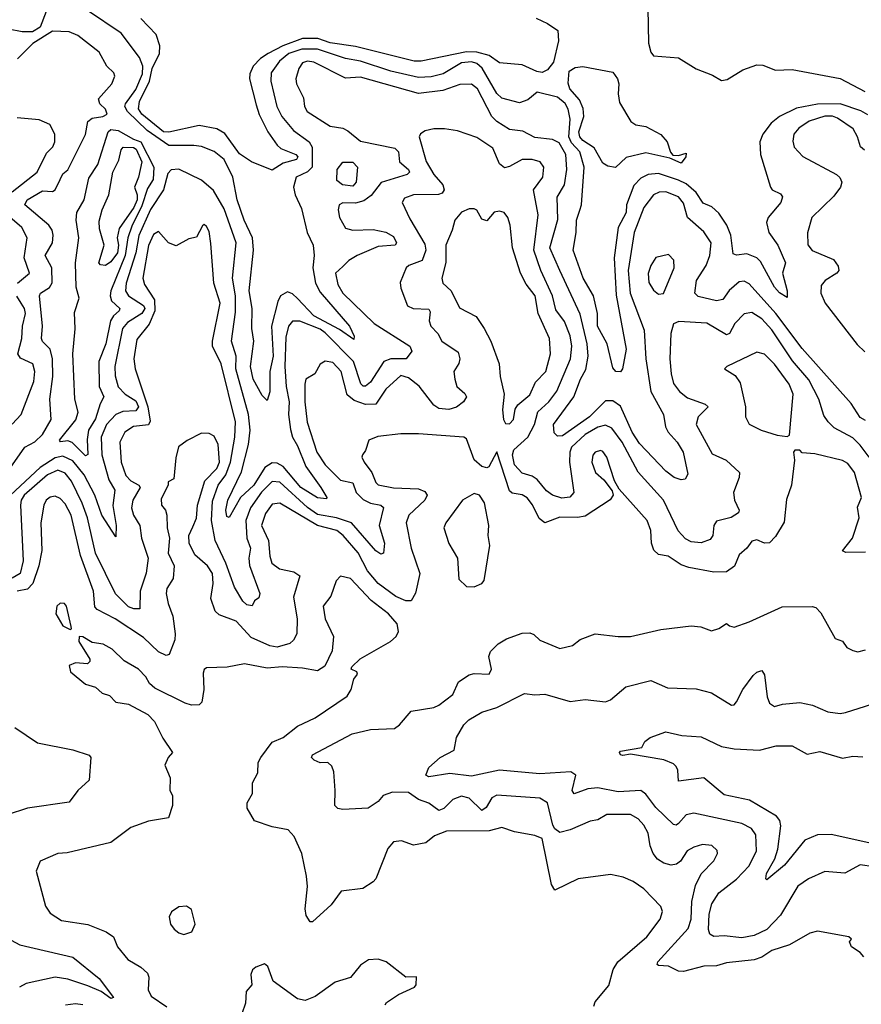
# Model space of a CAD drawing. Extents: x 1552294 to 1694791, y 811929 to 917222.
# Tile 75 of 256: x 1581075 to 1584409, y 858397 to 862299. Entities that reach past the tile are written whole.
import ezdxf

# ---------------------------------------------------------------- set-up
doc = ezdxf.new("R2010")
doc.units = 0

msp = doc.modelspace()

# ---------------------------------------------------------------- linework, layer by layer
at = {"layer": '0CON10XD'}
for points in [[(1581179.2, 862330.8), (1581155, 862269.5), (1581125, 862250.9), (1581085, 862250.4), (1580975, 862272.4)], [(1582192.5, 862182.5), (1582141, 862165), (1582103.3, 862135), (1582071.3, 862088.7), (1582069.8, 862055), (1582092.7, 861955), (1582112.9, 861915), (1582159.8, 861859.8), (1582222, 861815), (1582233.7, 861793.7), (1582233, 861715), (1582215, 861695.6), (1582169.3, 861675), (1582159.1, 861635), (1582165.3, 861605), (1582191.2, 861551.2), (1582213.3, 861455), (1582236.7, 861405), (1582241.6, 861365), (1582235.6, 861315), (1582246.6, 861255), (1582265, 861219.7), (1582380.9, 861085), (1582400, 861045), (1582398.3, 861031.7), (1582341.3, 861071.3), (1582239.8, 861125), (1582175, 861194.4), (1582155, 861212), (1582135, 861220), (1582108.4, 861205), (1582097.2, 861182.8), (1582072.7, 861085), (1582078.9, 860965), (1582065.9, 860905), (1582066.2, 860823.8), (1582055, 860790), (1582035, 860809.4), (1581999.8, 860875), (1581988.5, 860925), (1582002.4, 861025), (1581994.1, 861075), (1581996.2, 861155), (1581983.4, 861225), (1582000.5, 861385), (1581997.3, 861435), (1581963.5, 861505), (1581936, 861585), (1581919.3, 861675), (1581884.3, 861745), (1581845, 861776.1), (1581795, 861795.8), (1581765, 861800.5), (1581665, 861800), (1581579.9, 861859.9), (1581501.6, 861935), (1581490.8, 861955), (1581493.1, 861965), (1581535, 862021.9), (1581560.6, 862085), (1581562.6, 862115), (1581549.5, 862149.5), (1581476.9, 862245), (1581343.8, 862335)], [(1583562.7, 862345), (1583566.4, 862206.4), (1583575, 862170), (1583585, 862155.8), (1583685, 862147.5), (1583755, 862104), (1583819.1, 862079.1), (1583855, 862057.5), (1583878, 862062), (1583939.7, 862100.3), (1583995, 862120), (1584019.3, 862119.3), (1584068.6, 862098.6), (1584135, 862100.9), (1584325, 862066.2), (1584422.9, 862015)], [(1583121.2, 862305), (1583165, 862283.3), (1583206.5, 862256.5), (1583209.4, 862215), (1583189.5, 862130.5), (1583165, 862100.1), (1583145, 862089.9), (1583123, 862093), (1583065, 862120.2), (1582975, 862128.2), (1582935, 862156.5), (1582885, 862170.2), (1582845, 862171.2), (1582665, 862135.2), (1582637.5, 862135), (1582405, 862193.1), (1582305, 862207.1), (1582255.5, 862225), (1582195, 862224.1), (1582117, 862195), (1582058.8, 862165), (1582028.2, 862145), (1581999.8, 862115), (1581986, 862085), (1581984.4, 862065), (1582011.1, 861961.1), (1582023.2, 861923.2), (1582057.7, 861855), (1582095, 861801.5), (1582108.7, 861788.7), (1582168.2, 861765), (1582176.8, 861755), (1582171.1, 861745), (1582119, 861731), (1582075, 861703.2), (1581993.4, 861735), (1581945, 861767.8), (1581887.7, 861847.7), (1581855, 861867), (1581785, 861879), (1581665, 861853.8), (1581644.4, 861855), (1581558.3, 861925), (1581545.7, 861945.7), (1581549.8, 861975), (1581588.8, 862055), (1581600, 862105), (1581628.5, 862165), (1581629.8, 862195), (1581615, 862240), (1581555, 862303.8)], [(1580997.8, 860465), (1581095.5, 860604.5), (1581135, 860625.8), (1581165.2, 860655), (1581199.1, 860715), (1581194.5, 860795), (1581206.3, 860885), (1581204.1, 860955), (1581195, 860993.9), (1581165, 861023.6), (1581161.4, 861035), (1581164.3, 861085), (1581153.3, 861205), (1581156.4, 861215), (1581192.6, 861237.4), (1581203.4, 861256.6), (1581201.3, 861315), (1581175.8, 861365), (1581204.5, 861415), (1581207.1, 861445), (1581203.3, 861465), (1581190.5, 861485), (1581095.3, 861565.3), (1581104.7, 861585), (1581165, 861620.7), (1581205, 861618.6), (1581215, 861624.1), (1581234.8, 861665.2), (1581245, 861688), (1581265, 861704.3), (1581335.5, 861844.5), (1581345, 861895.4), (1581361.6, 861908.4), (1581404.3, 861915.7), (1581421.1, 861925), (1581414, 861945), (1581392.6, 861965), (1581386.9, 861985), (1581440, 862045), (1581451.5, 862075), (1581447.9, 862087.9), (1581419.6, 862115), (1581390, 862170), (1581305, 862236.2), (1581270.5, 862250.5), (1581205, 862253.5), (1581126.8, 862205), (1581065.7, 862144.3)], [(1584435, 861921.6), (1584407.1, 861937.1), (1584325, 861965.3), (1584235, 861963.6), (1584151.9, 861948.1), (1584084.5, 861915.5), (1584051.6, 861888.4), (1584018.2, 861845), (1584006.5, 861815), (1584009.1, 861765), (1584048.9, 861635), (1584056, 861625), (1584089.1, 861609.1), (1584096.5, 861596.5), (1584089.5, 861575), (1584040, 861515), (1584032.9, 861495), (1584043.1, 861455), (1584078.2, 861405), (1584108.9, 861335), (1584096.9, 861295), (1584115.7, 861224.3), (1584115, 861197.5), (1584085, 861216.2), (1584065, 861239.6), (1584010.1, 861340.1), (1583995.6, 861355.6), (1583955, 861370.6), (1583915, 861366.2), (1583901.5, 861371.5), (1583892.4, 861445), (1583875.7, 861485), (1583845, 861531.8), (1583817.1, 861557.1), (1583781.8, 861571.9), (1583755, 861613.9), (1583715, 861648.1), (1583685, 861663.3), (1583605, 861689.3), (1583564.6, 861685.4), (1583535, 861670.5), (1583508.2, 861641.8), (1583478.1, 861565), (1583477.4, 861535), (1583445.2, 861475), (1583430.1, 861355), (1583437.6, 861207.6), (1583477.1, 860992.9), (1583462.2, 860915), (1583455, 860902.9), (1583436.2, 860905), (1583425, 860920), (1583401.9, 861015), (1583364.2, 861085), (1583364, 861135), (1583347.6, 861205), (1583306.4, 861275), (1583267.5, 861385), (1583279.7, 861455), (1583280.7, 861505), (1583293.6, 861543.6), (1583300.7, 861565), (1583310.9, 861715), (1583293.8, 861775), (1583261.2, 861811.2), (1583250.4, 861835), (1583254.8, 861905), (1583247.8, 861945), (1583235, 861966.8), (1583205, 861991.3), (1583125, 862011.5), (1583088.3, 861981.7), (1583055, 861970), (1582985, 861987.5), (1582965, 862006), (1582906.9, 862106.9), (1582885, 862124.9), (1582865, 862132.2), (1582825, 862127.3), (1582752.2, 862085), (1582705, 862072.8), (1582655, 862070.2), (1582545, 862095.4), (1582424.2, 862134.2), (1582364.9, 862144.9), (1582255, 862182), (1582192.5, 862182.5)], [(1584425, 860710.6), (1584405, 860722.5), (1584368.3, 860778.3), (1584175, 860995.3), (1584069.7, 861135), (1583965, 861252.5), (1583945, 861263.1), (1583925, 861259.6), (1583885, 861225.4), (1583859.8, 861190.2), (1583835.3, 861184.7), (1583762.4, 861202.4), (1583749.6, 861215), (1583755.7, 861265), (1583793.9, 861325), (1583809.3, 861365), (1583813.8, 861415), (1583785, 861458.9), (1583720, 861515), (1583705, 861571.5), (1583685, 861597), (1583635, 861617.2), (1583608, 861615), (1583585, 861604.6), (1583547, 861555), (1583509.1, 861455), (1583485.7, 861305), (1583493.6, 861215), (1583548.4, 861068.4), (1583555.1, 860955.1), (1583574.6, 860825), (1583625.4, 860735), (1583632.8, 860685), (1583643.9, 860665), (1583680, 860625), (1583702.7, 860585), (1583721.7, 860498.3), (1583711.2, 860478.8), (1583695, 860475.8), (1583668, 860485), (1583635, 860510), (1583530.1, 860620.1), (1583501.5, 860665), (1583455, 860767.3), (1583425, 860788.6), (1583395, 860788.9), (1583332.5, 860725), (1583225, 860650.2), (1583205, 860649.2), (1583192, 860662), (1583189.8, 860695), (1583270, 860805), (1583295.8, 860874.2), (1583317.6, 860912.4), (1583327.1, 860965), (1583322.4, 861015), (1583295, 861131.5), (1583215.1, 861305.1), (1583174.3, 861395), (1583206.8, 861506.8), (1583204.2, 861595), (1583232.4, 861645), (1583242.7, 861705), (1583237.8, 861765), (1583211.4, 861811.4), (1583185, 861824), (1583115, 861831.8), (1583067.3, 861857.3), (1583015, 861864.4), (1582965.3, 861895), (1582945.2, 861915), (1582888.3, 862025), (1582865, 862042.8), (1582818.2, 862041.8), (1582751.2, 862018.8), (1582655, 862006.5), (1582425, 862071.7), (1582365, 862066.9), (1582240.4, 862130.4), (1582215, 862134.3), (1582195, 862127.8), (1582180.9, 862105), (1582168.4, 862065), (1582170.8, 862045), (1582198.7, 861988.7), (1582203.3, 861955), (1582213.5, 861935), (1582305, 861876.9), (1582355, 861868.9), (1582375, 861859.1), (1582425, 861817.6), (1582560.4, 861790.4), (1582575.3, 861775), (1582579.6, 861735), (1582615.3, 861705), (1582618.5, 861695), (1582610, 861685), (1582506, 861654), (1582467.6, 861602.4), (1582438.6, 861581.4), (1582405, 861571.7), (1582355, 861573.8), (1582340, 861565), (1582336, 861545), (1582341.8, 861515), (1582365, 861472.9), (1582394.4, 861464.4), (1582475, 861467), (1582525, 861456.6), (1582555, 861440), (1582567.7, 861415), (1582562.5, 861405), (1582495, 861399.7), (1582412.2, 861365), (1582378.6, 861345), (1582355, 861321.2), (1582326.1, 861293.9), (1582335, 861250), (1582355.4, 861215), (1582478.3, 861095), (1582620.4, 861005), (1582628.5, 860985), (1582605.2, 860954.8), (1582545, 860955.4), (1582517.4, 860945), (1582465, 860862.6), (1582445, 860846.9), (1582435, 860847.3), (1582426.4, 860856.4), (1582396.6, 860945), (1582285, 861058.2), (1582265, 861072.2), (1582185, 861104.7), (1582155, 861104.4), (1582139.6, 861085), (1582128.8, 861041.2), (1582125.1, 860924.9), (1582130.6, 860845), (1582142, 860785), (1582139.5, 860735), (1582146.9, 860675), (1582155, 860644.5), (1582175, 860609.7), (1582207.8, 860527.8), (1582267.4, 860445), (1582291.9, 860405), (1582289.8, 860400.2), (1582255, 860404.8), (1582188.9, 860445), (1582118.7, 860528.7), (1582095, 860542.1), (1582075, 860542.7), (1582045.6, 860525), (1582002.3, 860455), (1581950, 860405), (1581905, 860325.7), (1581895, 860330), (1581891.8, 860355), (1581898.8, 860395), (1581953, 860507), (1581981.1, 860615), (1581987.1, 860672.9), (1581980.7, 860735), (1581931.2, 860915), (1581932.3, 860965), (1581913.6, 861025), (1581929.3, 861139.3)], [(1583435, 861713.3), (1583405, 861718), (1583385, 861730), (1583351, 861791), (1583305, 861820), (1583293.6, 861835), (1583290, 861855), (1583309.6, 861915), (1583307.1, 861947.1), (1583291.8, 861981.8), (1583254.7, 862025), (1583247.9, 862047.9), (1583251, 862095), (1583275, 862109.5), (1583305, 862113), (1583425, 862091.4), (1583442.7, 862065), (1583447.7, 862045), (1583445.6, 862005), (1583451.3, 861971.3), (1583496, 861895), (1583515, 861882.2), (1583555, 861875.6), (1583615, 861843.8), (1583640, 861815), (1583653.3, 861773.3), (1583662.5, 861762.5), (1583685, 861761.4), (1583715, 861770), (1583714.2, 861755), (1583695, 861730), (1583649.7, 861749.7), (1583555, 861770.8), (1583477, 861753), (1583435, 861713.3)], [(1581045, 861616.7), (1581143.8, 861695), (1581180.6, 861769.4), (1581205.4, 861794.6), (1581213.1, 861815), (1581213.9, 861845), (1581194.2, 861884.2), (1581152.2, 861902.2), (1581065, 861910.1)], [(1584421.9, 861781.9), (1584405.3, 861795.3), (1584394.3, 861835), (1584376.1, 861866.1), (1584315, 861908.3), (1584295, 861916.1), (1584265, 861916.2), (1584202.7, 861897.3), (1584161.2, 861868.8), (1584141.9, 861845), (1584137, 861817), (1584143.4, 861793.4), (1584177.1, 861757.1), (1584310.8, 861685), (1584323.8, 861673.8), (1584331.5, 861655), (1584326.5, 861635), (1584299.9, 861600.1), (1584213.1, 861515), (1584195.3, 861454.7), (1584196.9, 861406.9), (1584213.8, 861383.8), (1584298.2, 861348.3), (1584317.5, 861322.5), (1584319.5, 861305), (1584312.5, 861295), (1584266.2, 861265), (1584250, 861245), (1584248.8, 861215), (1584266.2, 861175), (1584392.3, 861012.3), (1584423.3, 860983.3)], [(1581335, 860570.5), (1581282.9, 860622.9), (1581265, 860629.5), (1581236.2, 860626.2), (1581232.5, 860632.5), (1581296.5, 860713.5), (1581306.7, 860743.3), (1581292.7, 860795), (1581285.1, 860975), (1581293.8, 861073.8), (1581292, 861138), (1581310, 861195), (1581298.8, 861238.8), (1581295.7, 861335.7), (1581308.8, 861435), (1581297.9, 861505), (1581300.4, 861535), (1581330, 861585), (1581348.7, 861671.3), (1581384.5, 861725.5), (1581425.5, 861854.5), (1581435, 861864.2), (1581465, 861860.2), (1581524.9, 861824.9), (1581554.7, 861814.7), (1581606.4, 861715), (1581603.9, 861666.1), (1581580.4, 861629.6), (1581558.9, 861561.1), (1581518.7, 861481.3), (1581503, 861435), (1581491.9, 861365), (1581435.7, 861225), (1581433.2, 861205), (1581438.8, 861185), (1581470.9, 861155), (1581468.6, 861145), (1581445.6, 861125), (1581434.1, 861105.9), (1581415.5, 861014.6), (1581388.3, 860945), (1581388.8, 860845), (1581408.2, 860805), (1581393.1, 860776.9), (1581375, 860717.4), (1581347.6, 860672.4), (1581342.3, 860635), (1581344.2, 860575.8), (1581335, 860570.5)], [(1584439.7, 860565), (1584405, 860612.5), (1584375, 860641.5), (1584301.9, 860681.9), (1584277.5, 860705), (1584260.9, 860730.9), (1584240.4, 860795), (1584201.2, 860871.2), (1584136.5, 860946.5), (1584055, 861070), (1584015, 861113.8), (1583975, 861138.1), (1583945, 861133.9), (1583908.1, 861095), (1583886.8, 861055), (1583875, 861050.6), (1583797, 861097), (1583686.5, 861103.5), (1583665, 861094), (1583654, 861056), (1583650.7, 860955), (1583655.2, 860895), (1583665, 860857.1), (1583688.5, 860825), (1583720.6, 860800.6), (1583790.8, 860775), (1583801.9, 860765), (1583763.2, 860725), (1583754.7, 860695), (1583818.4, 860578.4), (1583872.9, 860552.9), (1583926.9, 860505), (1583925.5, 860485), (1583902.5, 860425), (1583906.4, 860395), (1583924.4, 860355), (1583922.5, 860345), (1583893.6, 860326.4), (1583835, 860311.8), (1583824.6, 860295), (1583821.3, 860255), (1583810.3, 860239.7), (1583775, 860225.3), (1583735, 860230), (1583712.3, 860242.3), (1583683.6, 860273.6), (1583624.8, 860394.8), (1583525, 860505.9), (1583461.7, 860625), (1583420.3, 860680.3), (1583395, 860692.1), (1583365, 860684), (1583315, 860655.5), (1583260.8, 860605), (1583254, 860585), (1583252.8, 860545), (1583269.6, 860425), (1583253.6, 860406.4), (1583222.3, 860402.3), (1583185, 860415.3), (1583162.2, 860432.2), (1583125, 860477.5), (1583105, 860490.6), (1583065, 860502.1), (1583035, 860534.6), (1583027.3, 860575), (1583032.6, 860595), (1583087.6, 860645), (1583113.9, 860695), (1583127.6, 860745), (1583170.4, 860785), (1583203.1, 860826.9), (1583256.2, 860955), (1583262.2, 861005), (1583255.9, 861045.9), (1583232.6, 861102.6), (1583199.1, 861149.1), (1583186, 861205), (1583139, 861305), (1583111, 861385), (1583128.3, 861525), (1583110.4, 861625), (1583146.8, 861675), (1583150.8, 861715), (1583136, 861735), (1583104.7, 861744.7), (1583065.3, 861745.3), (1583015, 861717.1), (1582995, 861712.1), (1582975, 861727.1), (1582949.5, 861789.5), (1582885, 861832.2), (1582808.5, 861858.5), (1582756.9, 861866.9), (1582715, 861866.6), (1582681.4, 861858.6), (1582663, 861847), (1582657.1, 861835), (1582685, 861736.9), (1582715.7, 861685), (1582750.6, 861645), (1582756.4, 861625), (1582748, 861612), (1582733.8, 861606.2), (1582635, 861604.7), (1582598.5, 861591.5), (1582590, 861575), (1582619.8, 861509.8)], [(1581415, 861324.8), (1581395, 861328), (1581388, 861335), (1581409.2, 861405), (1581390.2, 861470.2), (1581389.7, 861500.3), (1581401.5, 861545), (1581427.4, 861605), (1581443.3, 861695), (1581467.4, 861742.6), (1581476.3, 861783.7), (1581485, 861793.5), (1581525, 861792.7), (1581536.1, 861786.1), (1581558, 861735), (1581545.4, 861675), (1581528.9, 861635), (1581539.5, 861605), (1581539.5, 861585), (1581527.1, 861555), (1581468.8, 861471.2), (1581460.6, 861435), (1581466, 861405), (1581461.8, 861375), (1581435, 861339), (1581415, 861324.8)], [(1582395, 861639.7), (1582353.1, 861645), (1582331.2, 861661.2), (1582332, 861705), (1582355, 861734.1), (1582394.1, 861734.1), (1582413.5, 861715), (1582407.9, 861655), (1582395, 861639.7)], [(1581929.3, 861139.3), (1581929.2, 861205), (1581917.8, 861275), (1581931.9, 861415), (1581885, 861549.6), (1581841.9, 861621.9), (1581795, 861662.7), (1581705, 861707.1), (1581675, 861704.3), (1581661.2, 861688.8), (1581644.7, 861625.3), (1581593, 861547.1), (1581546.2, 861443.8), (1581534.6, 861375.4), (1581496.3, 861255), (1581493.9, 861225), (1581505, 861204.4), (1581565, 861166.6), (1581570, 861155), (1581557.8, 861135), (1581501.4, 861098.6), (1581482.1, 861075), (1581451.2, 860925), (1581452.6, 860887.4), (1581464.2, 860844.2), (1581493, 860815), (1581535, 860788.2), (1581544.8, 860765), (1581535, 860748.9), (1581483.8, 860746.2), (1581455, 860734.4), (1581417.9, 860695), (1581396.8, 860645), (1581400.6, 860575), (1581428.1, 860475), (1581451.3, 860435), (1581443.2, 860373.2), (1581456.8, 860295), (1581455, 860250), (1581399.5, 860335), (1581372.8, 860415), (1581330.5, 860495), (1581285, 860550.3), (1581245, 860569.2), (1581215, 860562.3), (1581155, 860524.5), (1581038.6, 860415)], [(1583015, 860698.1), (1583030.5, 860715), (1583037.9, 860755), (1583047.6, 860772.4), (1583095, 860811.8), (1583117.8, 860862.2), (1583159.1, 860905), (1583178.1, 860975), (1583173.4, 861035), (1583128.2, 861135), (1583116.5, 861205), (1583080.9, 861250.9), (1583059, 861295), (1583026.5, 861395), (1583017.7, 861485), (1583009.1, 861515), (1582994.6, 861534.6), (1582975, 861540), (1582954.2, 861535.8), (1582925, 861502), (1582905, 861508), (1582885, 861543.8), (1582875, 861549.4), (1582855, 861549.4), (1582825, 861536.7), (1582798.2, 861505), (1582788.5, 861465), (1582762.7, 861405), (1582762.6, 861337.4), (1582746.5, 861275), (1582750.6, 861255), (1582784.6, 861224.6), (1582816.8, 861156.8), (1582882.5, 861122.5), (1582914.2, 861075), (1582941.2, 861025), (1582974, 860935), (1582977.5, 860885), (1582994.4, 860815), (1582987.6, 860752.4), (1582991.1, 860715), (1582999.4, 860699.4), (1583015, 860698.1)], [(1581065.3, 861255), (1581113.1, 861295), (1581092.7, 861355), (1581104.1, 861435), (1581083.3, 861475), (1581035, 861515.9)], [(1582619.8, 861509.8), (1582679.9, 861409.9), (1582684.1, 861385), (1582669.1, 861345), (1582616.9, 861325), (1582605.5, 861315), (1582582.3, 861257.7), (1582584.5, 861235), (1582610.4, 861165), (1582633.8, 861155), (1582695, 861151.2), (1582701.2, 861141.2), (1582697.1, 861105), (1582703.8, 861083.8), (1582731.5, 861055), (1582746.7, 861025), (1582811.2, 860981.2), (1582818.2, 860955), (1582814, 860936), (1582794.8, 860905.2), (1582798, 860875), (1582806.8, 860845), (1582838.3, 860818.3), (1582845.3, 860805), (1582832.5, 860785), (1582805, 860763), (1582774.2, 860754.2), (1582735, 860757.6), (1582715, 860771.4), (1582656.8, 860846.8), (1582615, 860879.3), (1582585, 860888.4), (1582525, 860835.3), (1582485, 860775.7), (1582445, 860773.6), (1582399.6, 860789.6), (1582372.1, 860812.1), (1582348, 860905), (1582315, 860940.6), (1582285, 860946.4), (1582265, 860933.9), (1582243.9, 860896.1), (1582208.7, 860875), (1582203.6, 860855), (1582204.1, 860785), (1582213.9, 860703.9), (1582252.1, 860585), (1582284.8, 860535), (1582345, 860473.7), (1582395, 860464), (1582408.1, 860425), (1582435, 860397), (1582465, 860382.6), (1582504.7, 860374.7), (1582515.3, 860365.3), (1582499.2, 860295), (1582519.3, 860225), (1582515.5, 860184.5), (1582505, 860181.4), (1582485, 860194.6), (1582388.6, 860305), (1582329.1, 860325), (1582255, 860338), (1582215, 860365.7), (1582105, 860466.7), (1582075, 860468.3), (1582033, 860427), (1581989.3, 860365), (1581970.7, 860315), (1581974.3, 860245), (1581988.4, 860205), (1581982, 860165), (1581985, 860136), (1582025.6, 860025), (1582021.9, 860008.1), (1582005, 859995.6), (1581995, 859976), (1581975, 859980.4), (1581959.1, 859995), (1581925, 860050.5), (1581890.8, 860145), (1581848.6, 860235), (1581834.5, 860315), (1581838.9, 860391.1), (1581860.6, 860455), (1581890.8, 860495), (1581910.3, 860545), (1581926.8, 860645), (1581928.9, 860705), (1581872.8, 860935), (1581838.5, 861005), (1581838.9, 861025), (1581869.4, 861175), (1581843.3, 861255), (1581832, 861412), (1581825, 861460), (1581815, 861480), (1581805, 861486.7), (1581798.3, 861481.7), (1581775, 861437.5), (1581745, 861430), (1581695, 861402.5), (1581664.6, 861414.6), (1581625, 861459.2), (1581605, 861447.5), (1581585, 861404), (1581561.9, 861275), (1581569.5, 861249.5), (1581608.9, 861188.9), (1581610.5, 861145), (1581587, 861093), (1581538.8, 861031.2), (1581527, 860955), (1581532.1, 860915), (1581582.3, 860765), (1581592, 860708), (1581585, 860693.8), (1581525, 860687.4), (1581491.3, 860665), (1581471.8, 860625), (1581476.4, 860545), (1581495, 860492.8), (1581515, 860471.6), (1581546.5, 860455), (1581551.3, 860445), (1581522.9, 860395), (1581517.8, 860365), (1581525.2, 860335), (1581550.5, 860295), (1581556.8, 860245), (1581583.8, 860165), (1581575, 860106.2), (1581551.9, 860035), (1581550, 859965), (1581526.1, 859963.9), (1581505, 859972.3), (1581454, 860024), (1581375.2, 860185), (1581343.7, 860325), (1581322.6, 860382.6), (1581279.7, 860469.7), (1581255, 860502.4), (1581225, 860513.4), (1581185, 860495.5), (1581092.6, 860415), (1581080.8, 860395), (1581078, 860375), (1581088.7, 860155), (1581075.8, 860104.2), (1581045, 860086.1)], [(1583605, 861210.8), (1583625, 861214), (1583667.8, 861315), (1583665.6, 861345.6), (1583645, 861368), (1583595, 861356.2), (1583575.5, 861325), (1583565, 861292.5), (1583567.4, 861257.4), (1583585, 861227.5), (1583605, 861210.8)], [(1581044.3, 860695.7), (1581080.9, 860735), (1581131.2, 860865), (1581134.2, 860904.2), (1581126, 860935), (1581077.5, 860957.5), (1581067, 860975), (1581083, 861035), (1581086, 861084), (1581097.6, 861135), (1581093.9, 861155), (1581079.8, 861175), (1581063.2, 861203.2)], [(1584115, 860647.5), (1584125, 860652.5), (1584139.3, 860815), (1584123.3, 860855), (1584065, 860934.5), (1584025, 860973.5), (1583995, 860981.1), (1583876.7, 860925), (1583867.5, 860915), (1583908.5, 860888.5), (1583929.5, 860859.5), (1583949.6, 860765), (1583950.5, 860725), (1583965, 860696), (1584012.4, 860672.4), (1584075, 860652), (1584115, 860647.5)], [(1583643.4, 860173.4), (1583605, 860180.3), (1583586.3, 860196.3), (1583578.2, 860225), (1583575.3, 860275), (1583560.4, 860315), (1583449.2, 860439.2), (1583431.7, 860471.7), (1583400.9, 860565), (1583385, 860587.8), (1583375, 860591.5), (1583354.4, 860585), (1583345, 860573.8), (1583340.8, 860545), (1583355.6, 860505), (1583389.2, 860475), (1583422, 860432), (1583426.2, 860415), (1583413.4, 860396.6), (1583315, 860331.8), (1583285, 860325.7), (1583215, 860328.1), (1583155, 860305.3), (1583132.1, 860322.1), (1583106, 860376), (1583084.5, 860404.5), (1583065.8, 860415.8), (1583025, 860423.3), (1583015, 860432.2), (1582965, 860586.7), (1582932.7, 860527.3), (1582925, 860522.9), (1582905, 860528), (1582875.6, 860555), (1582845, 860638.6), (1582834.6, 860644.6), (1582655, 860658.4), (1582585, 860658), (1582493, 860647), (1582457.4, 860632.6), (1582445, 860592), (1582432.5, 860575), (1582430.6, 860565), (1582439.6, 860545), (1582470, 860505), (1582485, 860465.6), (1582495, 860455.4), (1582555, 860443.7), (1582655, 860439.8), (1582679.7, 860429.7), (1582689.3, 860415), (1582679.3, 860395), (1582616.6, 860335), (1582605.3, 860305), (1582626.1, 860205), (1582659.8, 860105), (1582643, 860027), (1582625, 859996.2), (1582605, 859996.7), (1582565, 860013.3), (1582494.9, 860064.9), (1582452, 860115), (1582416, 860186), (1582355.6, 860255.6), (1582330.9, 860275), (1582254.2, 860294.2), (1582105, 860383.1), (1582075, 860378.9), (1582047.8, 860342.2), (1582031.9, 860295), (1582059.8, 860235), (1582065, 860173.3), (1582073.4, 860145), (1582103.2, 860123.2), (1582161.1, 860111.1), (1582183.8, 860095), (1582159.2, 860010.8), (1582174.3, 859925), (1582172, 859865), (1582159.6, 859840.4), (1582145, 859826.8), (1582095, 859812.3), (1582065, 859817.7), (1581991.4, 859851.4), (1581932.2, 859915), (1581865, 859940.9), (1581849.2, 859955), (1581831.8, 860005), (1581841.4, 860065), (1581838.6, 860105), (1581818.2, 860135), (1581767.8, 860177.8), (1581746.2, 860225), (1581744.4, 860255), (1581760.2, 860289.8), (1581775, 860323.3), (1581778.9, 860375), (1581808.5, 860471.5), (1581855, 860520), (1581866.3, 860545), (1581861.3, 860615), (1581845, 860648.1), (1581825, 860658.6), (1581795, 860660), (1581738.1, 860631.9), (1581704, 860606), (1581693, 860563), (1581685, 860480), (1581663, 860467), (1581662.5, 860455), (1581635, 860400), (1581636.2, 860375), (1581652, 860355), (1581657.1, 860335), (1581658.5, 860285), (1581667.5, 860245), (1581662.5, 860185), (1581685.9, 860135), (1581682, 860085), (1581658, 860045), (1581655.3, 860025), (1581662.3, 859985), (1581680.7, 859935), (1581691.1, 859865), (1581688.7, 859841.3), (1581666.6, 859783.4), (1581655, 859780), (1581625, 859793.3), (1581565, 859850.5), (1581452.5, 859925), (1581381.8, 859961.8), (1581372.4, 859972.4), (1581366.8, 860035), (1581315.9, 860175.9), (1581278, 860335), (1581255, 860380.4), (1581235, 860401.3), (1581215, 860410.7), (1581195, 860407.5), (1581179.6, 860395), (1581170, 860375), (1581158.2, 860305), (1581162.9, 860195), (1581151, 860135), (1581126.6, 860065), (1581105, 860041.9), (1581065, 860034.2)], [(1584425, 860188.6), (1584347.7, 860187.7), (1584334, 860194), (1584374.4, 860245), (1584400.8, 860325), (1584393.3, 860366.7), (1584409.4, 860405), (1584382, 860505), (1584355, 860540.5), (1584335, 860551.8), (1584225, 860578.9), (1584175, 860582.5), (1584165, 860592.5), (1584145, 860592.5), (1584140, 860585), (1584144, 860554), (1584132.9, 860455), (1584112.4, 860397.6), (1584102.7, 860307.3), (1584068.9, 860251.1), (1584045, 860226.2), (1584025, 860224), (1583995, 860237.5), (1583975, 860232.5), (1583955.8, 860204.2), (1583925, 860178.5), (1583906.2, 860133.8), (1583875, 860111.2), (1583825, 860109.6), (1583725, 860127.8), (1583695, 860138.2), (1583643.4, 860173.4)], [(1582875, 860052), (1582905, 860064.3), (1582915, 860076.2), (1582937.6, 860215), (1582931.1, 860255), (1582933.3, 860295), (1582916.4, 860385), (1582895.8, 860415), (1582875, 860420.8), (1582829.2, 860395), (1582762.7, 860305), (1582754.7, 860285), (1582775, 860223.3), (1582808.9, 860165), (1582815, 860082.5), (1582845, 860053.3), (1582875, 860052)], [(1583349.5, 858390.5), (1583355, 858406.7), (1583408.3, 858471.7), (1583425.5, 858535), (1583443.8, 858565), (1583559.6, 858665), (1583611.9, 858735), (1583620.6, 858765), (1583614.2, 858785), (1583547.1, 858855), (1583505, 858884.4), (1583465, 858900.5), (1583415, 858911.1), (1583286.7, 858895), (1583195, 858850), (1583181.9, 858871.9), (1583145, 859054), (1583115, 859066.5), (1583035, 859080.8), (1582985, 859097.5), (1582935, 859085.1), (1582765, 859083.9), (1582717.5, 859065), (1582683.5, 859036.5), (1582635, 859028.1), (1582587.5, 859045), (1582555, 859040.9), (1582533.2, 859015), (1582485.2, 858894.8), (1582475, 858881.9), (1582434.5, 858855.5), (1582348.1, 858845), (1582308.6, 858791.4), (1582235, 858724), (1582225, 858723.8), (1582209.4, 858749.4), (1582205.4, 858775), (1582214.6, 858864.6), (1582211.1, 858905), (1582191.8, 858995), (1582162.1, 859062.1), (1582138, 859088), (1582075, 859100), (1582005, 859124), (1581975.6, 859175), (1581975.6, 859195), (1581996.8, 859233.2), (1581997.1, 859275), (1582018.5, 859315), (1582018.9, 859355), (1582030, 859375), (1582075, 859435.4), (1582118.1, 859455), (1582175, 859499.6), (1582245, 859532.7), (1582372.1, 859617.9), (1582388, 859645), (1582398.8, 859685), (1582412.5, 859705), (1582410, 859715), (1582387.5, 859725), (1582390, 859735), (1582423.3, 859766.7), (1582543.1, 859835), (1582565.7, 859855), (1582575.7, 859875), (1582569.5, 859905), (1582535.4, 859945), (1582467.1, 859997.1), (1582385, 860084.3), (1582345, 860093.8), (1582328, 860075), (1582307.1, 860015), (1582276.4, 859975), (1582284.5, 859925), (1582318.1, 859855), (1582312.4, 859797.6), (1582283.3, 859736.7), (1582255, 859719.1), (1582195, 859729.4), (1582113.9, 859733.9), (1582055, 859728.9), (1581965, 859746.2), (1581896.8, 859733.2), (1581815, 859730.8), (1581805.6, 859724.4), (1581801.2, 859708.8), (1581803.8, 859645), (1581795.5, 859594.5), (1581785, 859584.2), (1581755, 859582.7), (1581729.9, 859589.9), (1581610, 859650), (1581588.7, 859668.7), (1581574, 859695), (1581545.8, 859725), (1581488.7, 859758.7), (1581441.4, 859805), (1581405, 859824.4), (1581361.4, 859831.4), (1581325, 859853.3), (1581310, 859855), (1581308.8, 859835), (1581352.5, 859765), (1581352.5, 859755), (1581343, 859747), (1581295, 859750), (1581270, 859740), (1581276.2, 859715), (1581335, 859665.7), (1581374.3, 859654.3), (1581400.7, 859630.7), (1581430.5, 859620.5), (1581455, 859594), (1581505, 859586.7), (1581582.5, 859545), (1581608.3, 859518.3), (1581642.1, 859452.1), (1581680, 859395), (1581662.5, 859375), (1581650, 859345), (1581671.2, 859295), (1581670, 859245), (1581680, 859225), (1581680, 859185), (1581663.9, 859136.1), (1581585, 859122.5), (1581515, 859098), (1581435, 859038.6), (1581262.1, 858997.9), (1581225, 858994.4), (1581155.9, 858964.1), (1581140, 858925), (1581176.5, 858786.5), (1581195, 858758.9), (1581239.9, 858729.9), (1581345, 858713.5), (1581417.1, 858685), (1581446.2, 858665), (1581462.5, 858625), (1581503.3, 858575), (1581554.7, 858544.7), (1581581.1, 858521.1), (1581586.5, 858505), (1581582.9, 858455), (1581595, 858429.2), (1581657.2, 858387.2)], [(1581275, 859882.5), (1581280, 859885), (1581278.8, 859895), (1581260, 859975), (1581252.5, 859985), (1581235, 859986.2), (1581222, 859975), (1581218, 859945), (1581245, 859896.7), (1581275, 859882.5)], [(1584419.2, 858585), (1584405, 858602.5), (1584370, 858625), (1584362.5, 858645), (1584370, 858655), (1584360, 858665), (1584235, 858686.9), (1584205, 858679.4), (1584125, 858632.5), (1584055, 858610.8), (1584015, 858584.1), (1583985, 858573.5), (1583875, 858561.1), (1583835, 858549.2), (1583785, 858547.9), (1583705, 858526.8), (1583685, 858529.1), (1583645, 858548.7), (1583605, 858551.4), (1583600, 858555), (1583603.1, 858565), (1583722.5, 858697.5), (1583734.8, 858735.2), (1583737.9, 858805), (1583752.6, 858867.4), (1583775, 858914.4), (1583825, 858965.7), (1583839.4, 858995), (1583837.2, 859007.2), (1583816.2, 859026.2), (1583779.1, 859030.9), (1583745, 859020.5), (1583719.4, 859005), (1583692.3, 858965), (1583677, 858953), (1583655, 858948), (1583627, 858957), (1583602, 858972), (1583583.8, 858995), (1583571.9, 859025), (1583564.8, 859074.8), (1583547.5, 859107.5), (1583525, 859131.8), (1583495, 859149.3), (1583401.2, 859148.8), (1583365, 859128.6), (1583335, 859123.3), (1583255, 859088.2), (1583215, 859078.4), (1583195, 859092.3), (1583186.8, 859106.8), (1583165.1, 859195.1), (1583135, 859214.4), (1582964.4, 859225.6), (1582945.4, 859215), (1582923.1, 859176.9), (1582905, 859165.5), (1582855, 859214.7), (1582825, 859222.5), (1582791, 859209), (1582755, 859172.7), (1582735, 859165.4), (1582695, 859194.7), (1582655, 859209.2), (1582615, 859236.8), (1582552.2, 859237.8), (1582515.2, 859224.8), (1582495, 859201.2), (1582455, 859174.2), (1582355, 859169.2), (1582335, 859173.1), (1582322.8, 859185), (1582323.8, 859245), (1582319.1, 859319.1), (1582311, 859341), (1582295, 859355.6), (1582265, 859354.7), (1582241.2, 859365), (1582231.2, 859375), (1582235, 859386), (1582391.6, 859468.4), (1582465, 859485.8), (1582559.5, 859490.5), (1582579.4, 859505), (1582625, 859559.4), (1582715, 859573.8), (1582735, 859582.7), (1582790, 859625), (1582813.1, 859675), (1582855, 859703.2), (1582875, 859708.7), (1582935, 859706), (1582944.3, 859725.7), (1582933.5, 859775), (1582939.5, 859795), (1582970.6, 859825), (1583003.1, 859845), (1583065, 859867.6), (1583095, 859869.3), (1583112.1, 859862.1), (1583135, 859840.8), (1583215, 859807.1), (1583265, 859819.4), (1583295, 859842.5), (1583354.5, 859865.5), (1583445, 859854.2), (1583495, 859854.2), (1583615, 859883.1), (1583735, 859897.5), (1583772.7, 859892.7), (1583815, 859877.5), (1583844.2, 859885.8), (1583875, 859906.7), (1583886.4, 859896.4), (1583905, 859892), (1583965, 859912.5), (1584095, 859972.5), (1584213.9, 859973.9), (1584229.2, 859969.2), (1584248.8, 859948.8), (1584305, 859846.2), (1584335, 859836.2), (1584351.7, 859811.7), (1584375, 859798.6), (1584395, 859794.4), (1584425, 859801.9)], [(1582795.6, 859404.4), (1582805.7, 859455), (1582834.3, 859505), (1582854.3, 859525), (1582905, 859554.5), (1582965, 859573.9), (1583075, 859628.5), (1583115, 859623.3), (1583155, 859626.5), (1583255, 859596.5), (1583315, 859605.6), (1583395, 859596), (1583415.6, 859604.4), (1583476, 859655), (1583575, 859680.5), (1583641.1, 859651.1), (1583755, 859647.5), (1583815, 859631.2), (1583895, 859582.9), (1583905, 859584.3), (1583914.5, 859595.5), (1583939.2, 859645), (1583979.9, 859700.1), (1583995, 859713.3), (1584015, 859720), (1584025, 859702.5), (1584035.9, 859615.9), (1584045, 859590.8), (1584065, 859577.8), (1584096, 859586), (1584165, 859592.9), (1584215, 859582.7), (1584276.2, 859556.2), (1584325, 859550), (1584346.3, 859553.7), (1584505, 859604)], [(1581054.7, 859494.7), (1581145, 859433.8), (1581285.6, 859405.6), (1581350, 859385), (1581356, 859375), (1581350, 859285), (1581305.4, 859244.6), (1581271.2, 859198.8), (1581105, 859174.6), (1581025, 859148.2)], [(1584475, 859029.5), (1584289.6, 859069.6), (1584235, 859068.4), (1584185, 859048.2), (1584105, 858948.2), (1584035, 858890), (1584030, 858895), (1584032.8, 858915), (1584066.7, 858973.3), (1584078.1, 859011.9), (1584090, 859105), (1584086.1, 859126.1), (1584072.7, 859142.7), (1583965.7, 859205.7), (1583865, 859227.1), (1583785, 859294.5), (1583685, 859282), (1583682.1, 859325), (1583675, 859340), (1583665, 859350), (1583626, 859366), (1583495, 859388.5), (1583463.7, 859383.7), (1583455, 859385.7), (1583450.4, 859395), (1583455, 859400.9), (1583540, 859415), (1583550.7, 859439.3), (1583572.5, 859455), (1583635, 859477.1), (1583697.9, 859462.1), (1583775, 859457.5), (1583855, 859418.7), (1583905, 859409.3), (1584005, 859404.6), (1584071.1, 859421.1), (1584135, 859421.8), (1584195, 859389.1), (1584245, 859398.5), (1584335, 859372.1), (1584375, 859380), (1584415, 859377.9)], [(1584458.2, 858941.8), (1584405, 858949.4), (1584343.4, 858916.6), (1584265, 858922.9), (1584199.2, 858895), (1584156.9, 858865), (1584089.1, 858750.9), (1584035, 858694.2), (1583985, 858670.5), (1583935, 858660.9), (1583865, 858668.5), (1583825, 858666.5), (1583808.6, 858675), (1583803.4, 858693.4), (1583806.4, 858755), (1583816.2, 858795), (1583845, 858839.6), (1583915, 858893.1), (1583965, 858946.2), (1583993.3, 859005), (1583990.7, 859069.3), (1583973.5, 859093.5), (1583935, 859114.3), (1583745, 859154.8), (1583715, 859147.8), (1583685, 859113.6), (1583675, 859106.5), (1583665, 859109.5), (1583595, 859177.7), (1583555, 859230.5), (1583535, 859243.9), (1583445, 859238.7), (1583365, 859255.2), (1583325, 859250.5), (1583271.9, 859231.9), (1583263.8, 859245), (1583277.9, 859305), (1583258.2, 859318.3), (1583135, 859310.3), (1582975.5, 859325.5), (1582865, 859301.3), (1582778.8, 859311.2), (1582695, 859298.6), (1582684, 859305), (1582695.6, 859335), (1582740, 859375), (1582795.6, 859404.4)], [(1581725, 858674.2), (1581756.7, 858685), (1581770, 858715), (1581755, 858772.5), (1581735, 858786.2), (1581705, 858783.3), (1581676.1, 858763.9), (1581666.1, 858743.9), (1581672, 858715), (1581686, 858695), (1581705, 858680), (1581725, 858674.2)], [(1581041.3, 858651.3), (1581075, 858632.7), (1581285, 858583.8), (1581389.9, 858499.9), (1581445.7, 858424.3), (1581435, 858420.5), (1581397.5, 858447.5), (1581345, 858470.8), (1581265, 858496.5), (1581215.5, 858504.5), (1581100.7, 858479.3), (1581074.4, 858465)], [(1582522.5, 858395), (1582527.5, 858405), (1582575.8, 858435.8), (1582638.8, 858465), (1582645.8, 858475), (1582646.1, 858506.1), (1582604.3, 858504.3), (1582526.2, 858565), (1582495, 858575.7), (1582456.4, 858573.6), (1582425, 858552), (1582385, 858502.9), (1582325, 858484.4), (1582245, 858428), (1582205, 858411.9), (1582175, 858419.2), (1582078.8, 858488.8), (1582057.7, 858547.7), (1582045, 858557.5), (1582010, 858545), (1581996.4, 858533.6), (1581990, 858515), (1581994.2, 858475), (1581972.2, 858447.8), (1581968.5, 858401.5), (1581955, 858360)], [(1581325, 858395.4), (1581295, 858399.1), (1581256.6, 858393.4)]]:
    msp.add_lwpolyline(points, dxfattribs=at)

doc.saveas('drawing.dxf')
